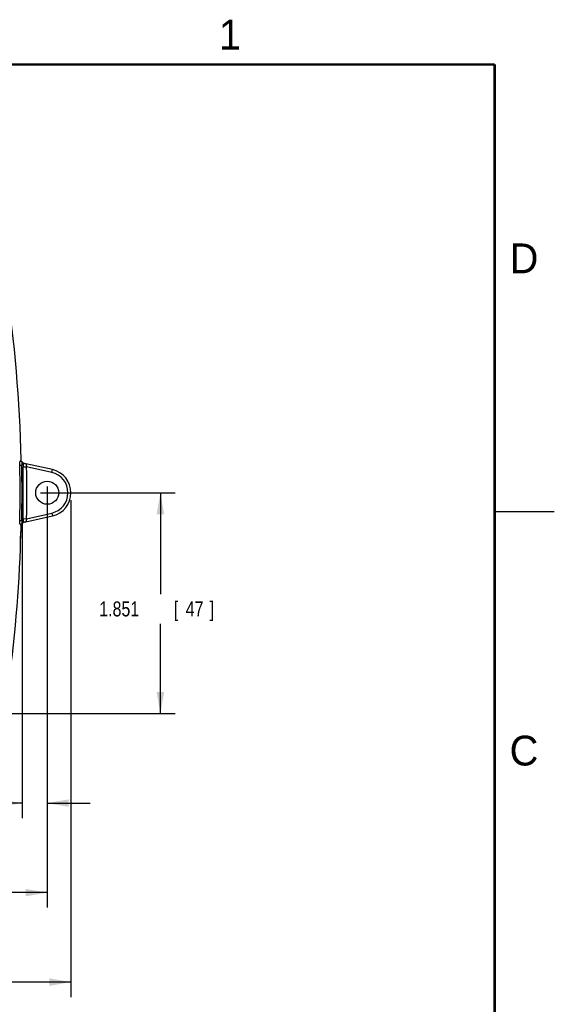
# Model space of a CAD drawing. Header units: inches. Extents: x 0 to 22, y 0 to 17.
# Tile 21 of 21: x 17.5 to 22, y 8.6 to 16.9. Entities that reach past the tile are written whole.
import ezdxf

# ---------------------------------------------------------------- set-up
doc = ezdxf.new("R2010")
doc.units = ezdxf.units.IN
doc.header["$LTSCALE"] = 1.21
doc.header["$MEASUREMENT"] = 0
doc.layers.get('0').update_dxf_attribs({"linetype": 'CONTINUOUS'})
doc.layers.add('DIMENSIONS', color=7, linetype='CONTINUOUS')
doc.styles.get("Standard").update_dxf_attribs({"font": 'txt', "width": 0.8})
doc.dimstyles.new('DIMSTYLE_1', dxfattribs={"dimtxt": 0.125, "dimasz": 0.18, "dimexe": 0.18, "dimexo": 0.0625, "dimgap": 0.09, "dimtad": 0, "dimtih": 1, "dimtoh": 1, "dimdec": 3, "dimzin": 4, "dimdsep": 46, "dimtxsty": 'STANDARD', "dimblk": '_FILLED', "dimblk1": '_FILLED', "dimblk2": '_FILLED', "dimcen": 0.09, "dimadec": 0, "dimazin": 0, "dimtp": 0.01, "dimtm": 0.01, "dimtfac": 1, "dimtdec": 3, "dimtofl": 0, "dimtmove": 0, "dimatfit": 3, "dimldrblk": '_FILLED', "dimfxl": 1, "dimtolj": 1, "dimtzin": 4, "dimarcsym": 0})

# ---------------------------------------------------------------- blocks, each defined once
blk = doc.blocks.new('_FILLED')
at = {"color": 0, "linetype": 'BYBLOCK'}
blk.add_solid([(0, 0), (-1, 0.174), (-1, -0.174)], dxfattribs=at)
blk = doc.blocks.new('*D3')
at = {"layer": 'DIMENSIONS', "color": 2, "linetype": 'CONTINUOUS'}
for p, q in [((17.6924, 12.9103), (18.8222, 12.9103)), ((18.6972, 12.9103), (18.6972, 12.062)), ((18.6972, 11.0598), (18.6972, 11.812)), ((17.0675, 11.0598), (18.8222, 11.0598))]:
    blk.add_line(p, q, dxfattribs=at)
at = {"layer": 'DIMENSIONS', "color": 2, "linetype": 'CONTINUOUS', "xscale": 0.18, "yscale": 0.18, "zscale": 0.18}
for p, rotation in [((18.6972, 12.9103), 90), ((18.6972, 11.0598), 270)]:
    blk.add_blockref('_FILLED', p, dxfattribs=dict(at, rotation=rotation))
at = {"layer": 'DIMENSIONS', "color": 2, "linetype": 'CONTINUOUS', "width": 0.8}
for s, p in [('1.851', (18.1847, 11.8745)), ('[', (18.8097, 11.8745)), ('47', (18.9097, 11.8745)), (']', (19.1097, 11.8745))]:
    blk.add_text(s, height=0.125, dxfattribs=at).set_placement(p)
blk = doc.blocks.new('*D4')
at = {"layer": 'DIMENSIONS', "color": 2, "linetype": 'CONTINUOUS'}
for p, q in [((17.7481, 12.9636), (17.7481, 10.1848)), ((17.5373, 12.8478), (17.5373, 10.1848)), ((17.5373, 10.3098), (16.8141, 10.3098)), ((17.7481, 10.3098), (18.1081, 10.3098))]:
    blk.add_line(p, q, dxfattribs=at)
at = {"layer": 'DIMENSIONS', "color": 2, "linetype": 'CONTINUOUS', "xscale": 0.18, "yscale": 0.18, "zscale": 0.18}
blk.add_blockref('_FILLED', (17.5373, 10.3098), dxfattribs=at)
at = {"layer": 'DIMENSIONS', "color": 2, "linetype": 'CONTINUOUS', "xscale": 0.18, "yscale": 0.18, "zscale": 0.18, "rotation": 180}
blk.add_blockref('_FILLED', (17.7481, 10.3098), dxfattribs=at)
at = {"layer": 'DIMENSIONS', "color": 2, "linetype": 'CONTINUOUS', "width": 0.8}
for s, p in [('.211', (15.6266, 10.2473)), ('[', (16.1516, 10.2473)), ('5.35', (16.2516, 10.2473)), (']', (16.6516, 10.2473))]:
    blk.add_text(s, height=0.125, dxfattribs=at).set_placement(p)
blk = doc.blocks.new('*D5')
at = {"layer": 'DIMENSIONS', "color": 2, "linetype": 'CONTINUOUS'}
for p, q in [((17.7481, 12.8478), (17.7481, 9.4348)), ((10.8833, 12.5172), (10.8833, 9.4348)), ((10.8833, 9.5598), (13.5616, 9.5598)), ((17.7481, 9.5598), (15.1116, 9.5598))]:
    blk.add_line(p, q, dxfattribs=at)
at = {"layer": 'DIMENSIONS', "color": 2, "linetype": 'CONTINUOUS', "xscale": 0.18, "yscale": 0.18, "zscale": 0.18, "rotation": 180}
blk.add_blockref('_FILLED', (10.8833, 9.5598), dxfattribs=at)
at = {"layer": 'DIMENSIONS', "color": 2, "linetype": 'CONTINUOUS', "xscale": 0.18, "yscale": 0.18, "zscale": 0.18}
blk.add_blockref('_FILLED', (17.7481, 9.5598), dxfattribs=at)
at = {"layer": 'DIMENSIONS', "color": 2, "linetype": 'CONTINUOUS', "width": 0.8}
for s, p in [('6.865', (13.6241, 9.4973)), ('[', (14.2491, 9.4973)), ('174.37', (14.3491, 9.4973)), (']', (14.9491, 9.4973))]:
    blk.add_text(s, height=0.125, dxfattribs=at).set_placement(p)
blk = doc.blocks.new('*D6')
at = {"layer": 'DIMENSIONS', "color": 2, "linetype": 'CONTINUOUS'}
for p, q in [((17.9472, 12.8478), (17.9472, 8.6848)), ((10.8833, 12.3649), (10.8833, 8.6848)), ((10.8833, 8.8098), (13.4988, 8.8098)), ((17.9472, 8.8098), (15.0488, 8.8098))]:
    blk.add_line(p, q, dxfattribs=at)
at = {"layer": 'DIMENSIONS', "color": 2, "linetype": 'CONTINUOUS', "xscale": 0.18, "yscale": 0.18, "zscale": 0.18, "rotation": 180}
blk.add_blockref('_FILLED', (10.8833, 8.8098), dxfattribs=at)
at = {"layer": 'DIMENSIONS', "color": 2, "linetype": 'CONTINUOUS', "xscale": 0.18, "yscale": 0.18, "zscale": 0.18}
blk.add_blockref('_FILLED', (17.9472, 8.8098), dxfattribs=at)
at = {"layer": 'DIMENSIONS', "color": 2, "linetype": 'CONTINUOUS', "width": 0.8}
for s, p in [('7.064', (13.5613, 8.7473)), ('[', (14.1863, 8.7473)), ('179.42', (14.2863, 8.7473)), (']', (14.8863, 8.7473))]:
    blk.add_text(s, height=0.125, dxfattribs=at).set_placement(p)

msp = doc.modelspace()

# ---------------------------------------------------------------- linework, layer by layer
at = {"color": 7, "linetype": 'CONTINUOUS'}
for p, q in [((17.5189, 13.1427), (17.535, 13.1427)), ((17.523, 13.1747), (17.5278, 13.1747)), ((17.53, 13.1794), (17.526, 13.1794)), ((17.5337, 13.1725), (17.5276, 13.1725)), ((17.5458, 13.1265), (17.5758, 13.1271)), ((17.57, 13.154), (17.5691, 13.1542)), ((17.7914, 13.1046), (17.5701, 13.154)), ((17.786, 13.0802), (17.5758, 13.1271)), ((17.786, 13.0802), (17.7914, 13.1046)), ((17.5701, 12.6665), (17.7914, 12.7159)), ((17.5758, 12.6934), (17.786, 12.7403)), ((17.786, 12.7403), (17.7914, 12.7159)), ((17.5189, 12.6778), (17.535, 12.6778)), ((17.523, 12.6459), (17.5278, 12.6459)), ((17.53, 12.6412), (17.526, 12.6412)), ((17.5337, 12.648), (17.5276, 12.648)), ((17.5458, 12.694), (17.5758, 12.6934)), ((17.5691, 12.6663), (17.57, 12.6665)), ((17.5286, 12.5844), (17.5281, 12.5844)), ((17.524, 12.4461), (17.5236, 12.4461))]:
    msp.add_line(p, q, dxfattribs=at)
at = {"color": 2, "linetype": 'CONTINUOUS'}
msp.add_line((22, 12.75), (21.5, 12.75), dxfattribs=at)
at = {"color": 7, "linetype": 'CONTINUOUS', "const_width": 0.02}
for points in [[(21.5, 16.5), (0.5, 16.5)], [(21.5, 0.5), (21.5, 16.5)]]:
    msp.add_lwpolyline(points, dxfattribs=at)
at = {"color": 7, "linetype": 'CONTINUOUS'}
msp.add_circle((17.7481, 12.9103), 0.0964, dxfattribs=at)
for centre, radius, start, end in [((5.6283, 12.9103), 11.905, 1.32593, 8.47626), ((5.6283, 12.9103), 11.8928, 358.90693, 1.09307), ((5.6281, 12.9103), 11.905, 1.29522, 1.32405), ((5.6281, 12.9103), 11.9092, 358.88163, 1.11837), ((5.6281, 12.9103), 11.9197, 358.96034, 1.03966), ((5.6281, 12.9103), 11.9497, 358.96034, 1.03966), ((17.7481, 12.9103), 0.1741, 282.57471, 77.42529), ((17.7481, 12.9103), 0.1991, 282.57471, 77.42529), ((5.6283, 12.9103), 11.905, 358.44529, 358.67407), ((5.6281, 12.9103), 11.905, 358.67565, 358.70478), ((5.6281, 12.9103), 11.905, 358.43165, 358.44388), ((5.6283, 12.9103), 11.905, 351.52374, 357.75187), ((5.6281, 12.9103), 11.905, 357.75355, 357.76552)]:
    msp.add_arc(centre, radius, start, end, dxfattribs=at)
for points, knots in [([(17.519, 13.1371), (17.519, 13.1381), (17.5189, 13.1402), (17.5189, 13.1432), (17.5189, 13.1461), (17.5188, 13.149), (17.5188, 13.1517), (17.5188, 13.1543), (17.5188, 13.1568), (17.5188, 13.1591), (17.5189, 13.1612), (17.5189, 13.1631), (17.519, 13.1647), (17.519, 13.1661), (17.5191, 13.1672), (17.5192, 13.1681), (17.5193, 13.1687), (17.5193, 13.169), (17.5194, 13.1691)], [0, 0, 0, 0, 0.094809, 0.188754, 0.280991, 0.370693, 0.457055, 0.539302, 0.616699, 0.688551, 0.754216, 0.813106, 0.864695, 0.908526, 0.944212, 0.971451, 0.990045, 1, 1, 1, 1]), ([(17.5194, 13.1691), (17.5206, 13.1709), (17.523, 13.1746), (17.5265, 13.1802), (17.5289, 13.1839), (17.5301, 13.1857)], [0, 0, 0, 0, 0.333192, 0.666525, 1, 1, 1, 1]), ([(17.5278, 13.1747), (17.5278, 13.1746), (17.5277, 13.1744), (17.5277, 13.1739), (17.5276, 13.1733), (17.5276, 13.1728), (17.5276, 13.1725)], [0, 0, 0, 0, 0.112581, 0.317064, 0.613375, 1, 1, 1, 1]), ([(17.5278, 13.1747), (17.528, 13.1752), (17.5285, 13.1762), (17.5293, 13.1778), (17.5298, 13.1788), (17.53, 13.1794)], [0, 0, 0, 0, 0.333319, 0.666652, 1, 1, 1, 1]), ([(17.5456, 13.1609), (17.5442, 13.1622), (17.5416, 13.1647), (17.5376, 13.1686), (17.535, 13.1712), (17.5337, 13.1725)], [0, 0, 0, 0, 0.333469, 0.666802, 1, 1, 1, 1]), ([(17.5337, 13.1725), (17.5337, 13.1721), (17.5338, 13.1712), (17.5339, 13.1698), (17.534, 13.1681), (17.5342, 13.1662), (17.5343, 13.1641), (17.5344, 13.1619), (17.5345, 13.1594), (17.5346, 13.1569), (17.5347, 13.1542), (17.5348, 13.1514), (17.5349, 13.1485), (17.5349, 13.1456), (17.535, 13.1437), (17.535, 13.1427)], [0, 0, 0, 0, 0.040472, 0.089054, 0.145288, 0.208797, 0.278908, 0.355198, 0.436825, 0.52331, 0.613701, 0.707448, 0.803563, 0.901391, 1, 1, 1, 1]), ([(17.5456, 13.1609), (17.5455, 13.1596), (17.5455, 13.1571), (17.5455, 13.1532), (17.5456, 13.149), (17.5456, 13.1447), (17.5456, 13.1403), (17.5457, 13.1357), (17.5457, 13.1311), (17.5458, 13.1281), (17.5458, 13.1265)], [0, 0, 0, 0, 0.107112, 0.221665, 0.342711, 0.469056, 0.599376, 0.732266, 0.866284, 1, 1, 1, 1]), ([(17.5456, 13.1609), (17.5456, 13.1608), (17.5459, 13.1607), (17.5464, 13.1606), (17.5471, 13.1605), (17.5482, 13.1604), (17.5489, 13.1603), (17.5493, 13.1603)], [0, 0, 0, 0, 0.068245, 0.203959, 0.411241, 0.682214, 1, 1, 1, 1]), ([(17.5492, 13.1595), (17.5495, 13.1594), (17.55, 13.1593), (17.5507, 13.1591), (17.5511, 13.159), (17.5513, 13.1589)], [0, 0, 0, 0, 0.400649, 0.682694, 1, 1, 1, 1]), ([(17.5513, 13.1589), (17.552, 13.1588), (17.5534, 13.1583), (17.5558, 13.1577), (17.5587, 13.1569), (17.562, 13.156), (17.5656, 13.1551), (17.568, 13.1545), (17.5691, 13.1542)], [0, 0, 0, 0, 0.11102, 0.245068, 0.404453, 0.591497, 0.807734, 1, 1, 1, 1]), ([(17.57, 13.154), (17.57, 13.154), (17.5699, 13.154), (17.5698, 13.1537), (17.5698, 13.1533), (17.5698, 13.1527), (17.5699, 13.1518), (17.5701, 13.1508), (17.5703, 13.1495), (17.5706, 13.1481), (17.5709, 13.1464), (17.5713, 13.1445), (17.5718, 13.1425), (17.5724, 13.1402), (17.5729, 13.1378), (17.5736, 13.1353), (17.5743, 13.1326), (17.575, 13.1299), (17.5755, 13.128), (17.5758, 13.1271)], [0, 0, 0, 0, 0.003234, 0.011245, 0.026135, 0.048686, 0.079054, 0.11724, 0.163208, 0.216901, 0.27826, 0.347239, 0.423583, 0.506896, 0.596592, 0.691813, 0.791537, 0.894652, 1, 1, 1, 1]), ([(17.5194, 12.6514), (17.5193, 12.6515), (17.5193, 12.6518), (17.5192, 12.6524), (17.5191, 12.6533), (17.519, 12.6544), (17.519, 12.6558), (17.5189, 12.6575), (17.5189, 12.6593), (17.5188, 12.6614), (17.5188, 12.6637), (17.5188, 12.6662), (17.5188, 12.6688), (17.5188, 12.6716), (17.5189, 12.6744), (17.5189, 12.6774), (17.5189, 12.6804), (17.519, 12.6824), (17.519, 12.6834)], [0, 0, 0, 0, 0.009955, 0.028549, 0.055788, 0.091474, 0.135305, 0.186894, 0.245784, 0.311449, 0.383301, 0.460698, 0.542946, 0.629307, 0.719009, 0.811246, 0.905191, 1, 1, 1, 1]), ([(17.5194, 12.6514), (17.5206, 12.6496), (17.523, 12.6459), (17.5265, 12.6403), (17.5289, 12.6366), (17.5301, 12.6348)], [0, 0, 0, 0, 0.333192, 0.666525, 1, 1, 1, 1]), ([(17.5276, 12.648), (17.5276, 12.6477), (17.5276, 12.6473), (17.5277, 12.6466), (17.5277, 12.6462), (17.5278, 12.6459), (17.5278, 12.6459)], [0, 0, 0, 0, 0.386625, 0.682935, 0.887419, 1, 1, 1, 1]), ([(17.5278, 12.6459), (17.528, 12.6453), (17.5285, 12.6443), (17.5293, 12.6427), (17.5298, 12.6417), (17.53, 12.6412)], [0, 0, 0, 0, 0.333319, 0.666652, 1, 1, 1, 1]), ([(17.535, 12.6778), (17.535, 12.6768), (17.5349, 12.6749), (17.5349, 12.672), (17.5348, 12.6691), (17.5347, 12.6663), (17.5346, 12.6636), (17.5345, 12.6611), (17.5344, 12.6586), (17.5343, 12.6564), (17.5342, 12.6543), (17.534, 12.6524), (17.5339, 12.6507), (17.5338, 12.6493), (17.5337, 12.6484), (17.5337, 12.648)], [0, 0, 0, 0, 0.098609, 0.196437, 0.292552, 0.386299, 0.47669, 0.563175, 0.644802, 0.721092, 0.791203, 0.854712, 0.910946, 0.959528, 1, 1, 1, 1]), ([(17.5337, 12.648), (17.535, 12.6493), (17.5376, 12.6519), (17.5416, 12.6558), (17.5442, 12.6584), (17.5456, 12.6596)], [0, 0, 0, 0, 0.333198, 0.666531, 1, 1, 1, 1]), ([(17.5458, 12.694), (17.5458, 12.6925), (17.5457, 12.6894), (17.5457, 12.6848), (17.5456, 12.6803), (17.5456, 12.6758), (17.5456, 12.6715), (17.5455, 12.6673), (17.5455, 12.6634), (17.5455, 12.6609), (17.5456, 12.6596)], [0, 0, 0, 0, 0.133696, 0.2677, 0.400584, 0.530903, 0.657253, 0.77831, 0.892876, 1, 1, 1, 1]), ([(17.5493, 12.6603), (17.5489, 12.6602), (17.5482, 12.6602), (17.5472, 12.66), (17.5464, 12.6599), (17.5459, 12.6598), (17.5456, 12.6597), (17.5456, 12.6596)], [0, 0, 0, 0, 0.315925, 0.586073, 0.793758, 0.930685, 1, 1, 1, 1]), ([(17.5513, 12.6616), (17.5511, 12.6615), (17.5507, 12.6614), (17.55, 12.6612), (17.5495, 12.6611), (17.5492, 12.661)], [0, 0, 0, 0, 0.31677, 0.598081, 1, 1, 1, 1]), ([(17.5691, 12.6663), (17.568, 12.666), (17.5656, 12.6654), (17.562, 12.6645), (17.5587, 12.6636), (17.5558, 12.6628), (17.5534, 12.6622), (17.552, 12.6618), (17.5513, 12.6616)], [0, 0, 0, 0, 0.191721, 0.407884, 0.595123, 0.754769, 0.888992, 1, 1, 1, 1]), ([(17.5758, 12.6934), (17.5755, 12.6925), (17.575, 12.6906), (17.5743, 12.6879), (17.5736, 12.6852), (17.5729, 12.6827), (17.5724, 12.6803), (17.5718, 12.678), (17.5713, 12.676), (17.5709, 12.6741), (17.5706, 12.6725), (17.5703, 12.671), (17.5701, 12.6697), (17.5699, 12.6687), (17.5698, 12.6679), (17.5698, 12.6672), (17.5698, 12.6668), (17.5699, 12.6666), (17.57, 12.6665), (17.57, 12.6665)], [0, 0, 0, 0, 0.105357, 0.208468, 0.308183, 0.403394, 0.493082, 0.576391, 0.652735, 0.72172, 0.783086, 0.836787, 0.88276, 0.920948, 0.951315, 0.973866, 0.988755, 0.996766, 1, 1, 1, 1]), ([(17.5241, 12.4433), (17.524, 12.4433), (17.5239, 12.4436), (17.5238, 12.4442), (17.5236, 12.4453), (17.5235, 12.4467), (17.5234, 12.4486), (17.5233, 12.4509), (17.5232, 12.4535), (17.5232, 12.4565), (17.5232, 12.4598), (17.5232, 12.4635), (17.5232, 12.4674), (17.5232, 12.4717), (17.5233, 12.4762), (17.5233, 12.4809), (17.5234, 12.4858), (17.5235, 12.4909), (17.5237, 12.4962), (17.5238, 12.5015), (17.524, 12.507), (17.5241, 12.5125), (17.5243, 12.518), (17.5245, 12.5235), (17.5247, 12.5289), (17.5249, 12.5343), (17.5252, 12.5395), (17.5254, 12.5446), (17.5256, 12.5496), (17.5259, 12.5543), (17.5261, 12.5588), (17.5264, 12.563), (17.5266, 12.567), (17.5268, 12.5707), (17.5271, 12.574), (17.5273, 12.577), (17.5276, 12.5797), (17.5278, 12.5819), (17.528, 12.5838), (17.5283, 12.5852), (17.5285, 12.5863), (17.5286, 12.5869), (17.5288, 12.5873), (17.5289, 12.5873)], [0, 0, 0, 0, 0.001941, 0.006471, 0.013809, 0.023968, 0.036883, 0.052513, 0.070742, 0.091488, 0.114621, 0.139996, 0.167497, 0.196918, 0.228145, 0.260933, 0.295156, 0.330562, 0.366969, 0.404171, 0.44191, 0.480026, 0.518225, 0.556358, 0.594129, 0.63138, 0.667851, 0.703332, 0.737642, 0.770528, 0.801859, 0.831389, 0.859003, 0.884493, 0.907741, 0.928599, 0.946937, 0.962673, 0.97569, 0.985946, 0.993375, 0.997993, 1, 1, 1, 1]), ([(17.524, 12.4461), (17.524, 12.4467), (17.524, 12.4479), (17.5239, 12.45), (17.5239, 12.4525), (17.5239, 12.4553), (17.5239, 12.4585), (17.5239, 12.462), (17.5239, 12.4658), (17.524, 12.4699), (17.5241, 12.4743), (17.5242, 12.4789), (17.5243, 12.4836), (17.5244, 12.4886), (17.5245, 12.4938), (17.5247, 12.499), (17.5248, 12.5044), (17.525, 12.5098), (17.5252, 12.5152), (17.5254, 12.5207), (17.5255, 12.5261), (17.5257, 12.5314), (17.5259, 12.5367), (17.5262, 12.5418), (17.5264, 12.5468), (17.5266, 12.5516), (17.5268, 12.5562), (17.527, 12.5606), (17.5272, 12.5647), (17.5274, 12.5685), (17.5276, 12.572), (17.5278, 12.5752), (17.528, 12.578), (17.5282, 12.5805), (17.5284, 12.5826), (17.5286, 12.5839), (17.5286, 12.5844)], [0, 0, 0, 0, 0.012384, 0.027562, 0.045442, 0.065937, 0.088909, 0.114257, 0.141798, 0.171422, 0.202907, 0.236128, 0.27084, 0.306899, 0.344045, 0.382114, 0.420844, 0.460047, 0.499476, 0.538911, 0.578131, 0.616891, 0.654999, 0.692194, 0.728311, 0.763089, 0.796382, 0.827944, 0.857648, 0.885272, 0.910703, 0.933757, 0.954333, 0.972291, 0.987544, 1, 1, 1, 1])]:
    msp.add_open_spline(points, degree=3, knots=knots, dxfattribs=at)

# ---------------------------------------------------------------- texts
at = {"color": 2, "linetype": 'CONTINUOUS'}
for s, p in [('1', (19.1875, 16.625)), ('D', (21.625, 14.75)), ('C', (21.625, 10.625))]:
    msp.add_text(s, height=0.25, dxfattribs=at).set_placement(p)

# ---------------------------------------------------------------- dimensions: what is measured, and where the dimension line sits
at = {"layer": 'DIMENSIONS', "color": 2, "linetype": 'CONTINUOUS'}
for base, p1, p2, picture, middle in [((17.7481, 10.3098), (17.5373, 12.8478), (17.7481, 12.9636), '*D4', (16.1891, 10.3098)), ((17.7481, 9.5598), (10.8833, 12.5172), (17.7481, 12.8478), '*D5', (14.3366, 9.5598))]:
    dim = msp.add_linear_dim(base=base, p1=p1, p2=p2, dimstyle='DIMSTYLE_1', dxfattribs=at)
    dim.commit()
    dim.dimension.update_dxf_attribs({"geometry": picture, "text_midpoint": middle, "dimtype": 160})
for base, p1, p2, angle, picture, middle in [((18.6971968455, 12.9102615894), (17.0674551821, 11.0597615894), (17.6924326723, 12.9102615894), 90, '*D3', (18.6971968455, 11.937025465)), ((10.8833, 8.8098), (17.9472, 12.8478), (10.8833, 12.3649), 180, '*D6', (14.2738, 8.8098))]:
    dim = msp.add_linear_dim(base=base, p1=p1, p2=p2, angle=angle, dimstyle='DIMSTYLE_1', dxfattribs=at)
    dim.commit()
    dim.dimension.update_dxf_attribs({"geometry": picture, "text_midpoint": middle, "dimtype": 160})

doc.saveas('drawing.dxf')
